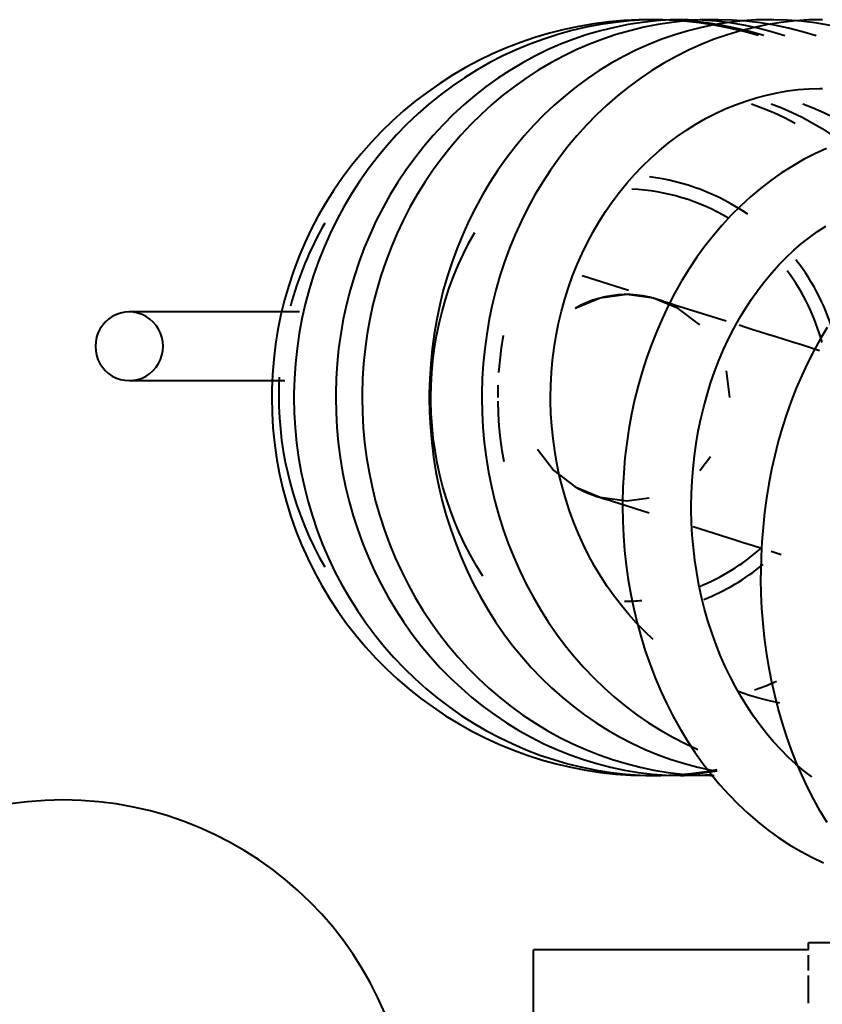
# Model space of a CAD drawing. Header units: inches. Extents: x 247 to 537, y -3781 to -3400.
# Tile 16 of 25: x 509.94 to 512.24, y -3486.36 to -3483.54. Entities that reach past the tile are written whole.
import ezdxf

# ---------------------------------------------------------------- set-up
doc = ezdxf.new("R2010")
doc.units = ezdxf.units.IN
doc.header["$MEASUREMENT"] = 0
doc.layers.add('A-GENM', color=13, linetype='Continuous', lineweight=40)
doc.layers.add('P-SANR-FIXT', color=6, linetype='Continuous', lineweight=40)

# ---------------------------------------------------------------- blocks, each defined once
blk = doc.blocks.new('Faucet - Grohe K7 - Semi Pro - Faucet - Grohe K7 - Semi Pro-1666022-UNIT 2')
at = {"layer": 'A-GENM', "color": 250}
for p, q in [((-6.947, 2.5018), (-6.8144, 2.4599)), ((-7.756, 2.398), (-8.2437, 2.398)), ((-6.5243, 2.1523), (-6.5343, 2.2287)), ((-8.2437, 2.2011), (-7.7987, 2.2011)), ((-7.1879, 2.1523), (-7.1873, 2.1881)), ((-6.6107, 1.9435), (-6.5801, 1.9835)), ((-6.4059, 1.7121), (-6.3774, 1.7031)), ((-6.2992, 0.5709), (-7.0866, 0.5709)), ((-7.0866, -0.5709), (-7.0866, 0.5709)), ((-5.2818, 0.5906), (-6.2992, 0.5906)), ((-6.2992, 0.5704), (-6.2992, 0.5906)), ((-6.2992, 0.5114), (-6.2992, 0.5555)), ((-6.2992, 0.4176), (-6.2992, 0.4968))]:
    blk.add_line(p, q, dxfattribs=at)
at = {"layer": 'A-GENM', "color": 250, "flags": 128}
for points in [[(-6.4427, 3.1895), (-6.4844, 3.2011), (-6.5266, 3.211), (-6.5691, 3.2192), (-6.6119, 3.2257), (-6.6549, 3.2305), (-6.6981, 3.2336), (-6.7414, 3.2349), (-6.7847, 3.2345), (-6.828, 3.2324), (-6.8711, 3.2285), (-6.9141, 3.2229), (-6.9567, 3.2156), (-6.9991, 3.2066), (-7.0411, 3.196), (-7.0826, 3.1836), (-7.1235, 3.1696), (-7.1639, 3.154), (-7.2037, 3.1368), (-7.2427, 3.1179), (-7.2809, 3.0976), (-7.3183, 3.0757), (-7.3548, 3.0524), (-7.3903, 3.0276), (-7.4248, 3.0014), (-7.4582, 2.9739), (-7.4905, 2.945), (-7.5216, 2.9149), (-7.5515, 2.8836), (-7.5801, 2.8511), (-7.6074, 2.8174), (-7.6333, 2.7828), (-7.6578, 2.7471), (-7.6808, 2.7104), (-7.7024, 2.6729), (-7.7225, 2.6345), (-7.741, 2.5953), (-7.7579, 2.5555), (-7.7732, 2.515), (-7.7869, 2.4739), (-7.799, 2.4323), (-7.8093, 2.3902), (-7.818, 2.3478), (-7.825, 2.3051), (-7.8302, 2.2621), (-7.8337, 2.2189), (-7.8355, 2.1757), (-7.8358, 2.1523)], [(-6.4427, 3.1895), (-6.4844, 3.2011), (-6.5266, 3.211), (-6.5691, 3.2192), (-6.6119, 3.2257), (-6.6549, 3.2305), (-6.6981, 3.2336), (-6.7414, 3.2349), (-6.7847, 3.2345), (-6.828, 3.2324), (-6.8711, 3.2285), (-6.9141, 3.2229), (-6.9567, 3.2156), (-6.9991, 3.2066), (-7.0411, 3.196), (-7.0826, 3.1836), (-7.1235, 3.1696), (-7.1639, 3.154), (-7.2037, 3.1368), (-7.2427, 3.1179), (-7.2809, 3.0976), (-7.3183, 3.0757), (-7.3548, 3.0524), (-7.3903, 3.0276), (-7.4248, 3.0014), (-7.4582, 2.9739), (-7.4905, 2.945), (-7.5216, 2.9149), (-7.5515, 2.8836), (-7.5801, 2.8511), (-7.6074, 2.8174), (-7.6333, 2.7828), (-7.6578, 2.7471), (-7.6808, 2.7104), (-7.7024, 2.6729), (-7.7225, 2.6345), (-7.741, 2.5953), (-7.7579, 2.5555), (-7.7732, 2.515), (-7.7869, 2.4739), (-7.799, 2.4323), (-7.8093, 2.3902), (-7.818, 2.3478), (-7.825, 2.3051), (-7.8302, 2.2621), (-7.8337, 2.2189), (-7.8355, 2.1757), (-7.8358, 2.1523)], [(-6.4427, 3.1895), (-6.4844, 3.2011), (-6.5266, 3.211), (-6.5691, 3.2192), (-6.6119, 3.2257), (-6.6549, 3.2305), (-6.6981, 3.2336), (-6.7414, 3.2349), (-6.7847, 3.2345), (-6.828, 3.2324), (-6.8711, 3.2285), (-6.9141, 3.2229), (-6.9567, 3.2156), (-6.9991, 3.2066), (-7.0411, 3.196), (-7.0826, 3.1836), (-7.1235, 3.1696), (-7.1639, 3.154), (-7.2037, 3.1368), (-7.2427, 3.1179), (-7.2809, 3.0976), (-7.3183, 3.0757), (-7.3548, 3.0524), (-7.3903, 3.0276), (-7.4248, 3.0014), (-7.4582, 2.9739), (-7.4905, 2.945), (-7.5216, 2.9149), (-7.5515, 2.8836), (-7.5801, 2.8511), (-7.6074, 2.8174), (-7.6333, 2.7828), (-7.6578, 2.7471), (-7.6808, 2.7104), (-7.7024, 2.6729), (-7.7225, 2.6345), (-7.741, 2.5953), (-7.7579, 2.5555), (-7.7732, 2.515), (-7.7869, 2.4739), (-7.799, 2.4323), (-7.8093, 2.3902), (-7.818, 2.3478), (-7.825, 2.3051), (-7.8302, 2.2621), (-7.8337, 2.2189), (-7.8355, 2.1757), (-7.8358, 2.1523)], [(-6.4427, 3.1895), (-6.4844, 3.2011), (-6.5266, 3.211), (-6.5691, 3.2192), (-6.6119, 3.2257), (-6.6549, 3.2305), (-6.6981, 3.2336), (-6.7414, 3.2349), (-6.7847, 3.2345), (-6.828, 3.2324), (-6.8711, 3.2285), (-6.9141, 3.2229), (-6.9567, 3.2156), (-6.9991, 3.2066), (-7.0411, 3.196), (-7.0826, 3.1836), (-7.1235, 3.1696), (-7.1639, 3.154), (-7.2037, 3.1368), (-7.2427, 3.1179), (-7.2809, 3.0976), (-7.3183, 3.0757), (-7.3548, 3.0524), (-7.3903, 3.0276), (-7.4248, 3.0014), (-7.4582, 2.9739), (-7.4905, 2.945), (-7.5216, 2.9149), (-7.5515, 2.8836), (-7.5801, 2.8511), (-7.6074, 2.8174), (-7.6333, 2.7828), (-7.6578, 2.7471), (-7.6808, 2.7104), (-7.7024, 2.6729), (-7.7225, 2.6345), (-7.741, 2.5953), (-7.7579, 2.5555), (-7.7732, 2.515), (-7.7869, 2.4739), (-7.799, 2.4323), (-7.8093, 2.3902), (-7.818, 2.3478), (-7.825, 2.3051), (-7.8302, 2.2621), (-7.8337, 2.2189), (-7.8355, 2.1757), (-7.8358, 2.1523)], [(-6.4427, 3.1895), (-6.4844, 3.2011), (-6.5266, 3.211), (-6.5691, 3.2192), (-6.6119, 3.2257), (-6.6549, 3.2305), (-6.6981, 3.2336), (-6.7414, 3.2349), (-6.7847, 3.2345), (-6.828, 3.2324), (-6.8711, 3.2285), (-6.9141, 3.2229), (-6.9567, 3.2156), (-6.9991, 3.2066), (-7.0411, 3.196), (-7.0826, 3.1836), (-7.1235, 3.1696), (-7.1639, 3.154), (-7.2037, 3.1368), (-7.2427, 3.1179), (-7.2809, 3.0976), (-7.3183, 3.0757), (-7.3548, 3.0524), (-7.3903, 3.0276), (-7.4248, 3.0014), (-7.4582, 2.9739), (-7.4905, 2.945), (-7.5216, 2.9149), (-7.5515, 2.8836), (-7.5801, 2.8511), (-7.6074, 2.8174), (-7.6333, 2.7828), (-7.6578, 2.7471), (-7.6808, 2.7104), (-7.7024, 2.6729), (-7.7225, 2.6345), (-7.741, 2.5953), (-7.7579, 2.5555), (-7.7732, 2.515), (-7.7869, 2.4739), (-7.799, 2.4323), (-7.8093, 2.3902), (-7.818, 2.3478), (-7.825, 2.3051), (-7.8302, 2.2621), (-7.8337, 2.2189), (-7.8355, 2.1757), (-7.8358, 2.1523)], [(-6.4427, 3.1895), (-6.4844, 3.2011), (-6.5266, 3.211), (-6.5691, 3.2192), (-6.6119, 3.2257), (-6.6549, 3.2305), (-6.6981, 3.2336), (-6.7414, 3.2349), (-6.7847, 3.2345), (-6.828, 3.2324), (-6.8711, 3.2285), (-6.9141, 3.2229), (-6.9567, 3.2156), (-6.9991, 3.2066), (-7.0411, 3.196), (-7.0826, 3.1836), (-7.1235, 3.1696), (-7.1639, 3.154), (-7.2037, 3.1368), (-7.2427, 3.1179), (-7.2809, 3.0976), (-7.3183, 3.0757), (-7.3548, 3.0524), (-7.3903, 3.0276), (-7.4248, 3.0014), (-7.4582, 2.9739), (-7.4905, 2.945), (-7.5216, 2.9149), (-7.5515, 2.8836), (-7.5801, 2.8511), (-7.6074, 2.8174), (-7.6333, 2.7828), (-7.6578, 2.7471), (-7.6808, 2.7104), (-7.7024, 2.6729), (-7.7225, 2.6345), (-7.741, 2.5953), (-7.7579, 2.5555), (-7.7732, 2.515), (-7.7869, 2.4739), (-7.799, 2.4323), (-7.8093, 2.3902), (-7.818, 2.3478), (-7.825, 2.3051), (-7.8302, 2.2621), (-7.8337, 2.2189), (-7.8355, 2.1757), (-7.8358, 2.1523)], [(-6.7276, 3.235), (-6.7695, 3.2341), (-6.8114, 3.2315), (-6.8531, 3.2271), (-6.8946, 3.221), (-6.9358, 3.2132), (-6.9767, 3.2037), (-7.0172, 3.1925), (-7.0573, 3.1796), (-7.0967, 3.1651), (-7.1356, 3.1489), (-7.1738, 3.1312), (-7.2113, 3.1119), (-7.248, 3.091), (-7.2839, 3.0686), (-7.3189, 3.0448), (-7.3529, 3.0196), (-7.3858, 2.9929), (-7.4178, 2.965), (-7.4486, 2.9357), (-7.4782, 2.9052), (-7.5067, 2.8735), (-7.5338, 2.8406), (-7.5597, 2.8067), (-7.5843, 2.7717), (-7.6075, 2.7358), (-7.6292, 2.6989), (-7.6496, 2.6612), (-7.6684, 2.6226), (-7.6858, 2.5833), (-7.7016, 2.5434), (-7.7159, 2.5028), (-7.7286, 2.4617), (-7.7397, 2.4201), (-7.7492, 2.3781), (-7.757, 2.3357), (-7.7633, 2.293), (-7.7678, 2.2501), (-7.7708, 2.2071), (-7.7721, 2.1639), (-7.7721, 2.1523)], [(-6.655, 3.235), (-6.6953, 3.2341), (-6.7355, 3.2314), (-6.7755, 3.227), (-6.8154, 3.2209), (-6.855, 3.213), (-6.8942, 3.2034), (-6.933, 3.1921), (-6.9714, 3.1791), (-7.0093, 3.1644), (-7.0465, 3.1482), (-7.0831, 3.1303), (-7.119, 3.1108), (-7.1541, 3.0898), (-7.1883, 3.0673), (-7.2217, 3.0434), (-7.2542, 3.018), (-7.2856, 2.9913), (-7.3161, 2.9632), (-7.3454, 2.9339), (-7.3736, 2.9033), (-7.4007, 2.8716), (-7.4266, 2.8387), (-7.4512, 2.8048), (-7.4745, 2.7698), (-7.4965, 2.7339), (-7.5172, 2.697), (-7.5365, 2.6594), (-7.5544, 2.6209), (-7.5708, 2.5817), (-7.5858, 2.5419), (-7.5993, 2.5014), (-7.6114, 2.4604), (-7.6219, 2.419), (-7.6309, 2.3771), (-7.6383, 2.3349), (-7.6442, 2.2924), (-7.6485, 2.2497), (-7.6513, 2.2068), (-7.6525, 2.1639), (-7.6526, 2.1523)], [(-6.5689, 3.235), (-6.6095, 3.2341), (-6.6501, 3.2314), (-6.6905, 3.2271), (-6.7307, 3.2209), (-6.7707, 3.2131), (-6.8103, 3.2035), (-6.8495, 3.1922), (-6.8883, 3.1792), (-6.9265, 3.1646), (-6.9641, 3.1483), (-7.001, 3.1305), (-7.0373, 3.1111), (-7.0727, 3.0901), (-7.1074, 3.0676), (-7.1411, 3.0437), (-7.1739, 3.0184), (-7.2057, 2.9917), (-7.2365, 2.9636), (-7.2662, 2.9343), (-7.2947, 2.9038), (-7.3221, 2.872), (-7.3483, 2.8392), (-7.3732, 2.8052), (-7.3968, 2.7702), (-7.419, 2.7343), (-7.44, 2.6975), (-7.4595, 2.6598), (-7.4776, 2.6213), (-7.4942, 2.5821), (-7.5094, 2.5422), (-7.5231, 2.5017), (-7.5353, 2.4607), (-7.5459, 2.4192), (-7.5551, 2.3773), (-7.5626, 2.3351), (-7.5686, 2.2925), (-7.573, 2.2498), (-7.5758, 2.2069), (-7.577, 2.1639), (-7.5771, 2.1523)], [(-6.4094, 3.235), (-6.4489, 3.2341), (-6.4883, 3.2314), (-6.5276, 3.227), (-6.5666, 3.2208), (-6.6054, 3.2129), (-6.6439, 3.2032), (-6.682, 3.1919), (-6.7195, 3.1788), (-6.7566, 3.1641), (-6.7931, 3.1478), (-6.8289, 3.1298), (-6.864, 3.1103), (-6.8983, 3.0892), (-6.9318, 3.0667), (-6.9645, 3.0427), (-6.9962, 3.0173), (-7.027, 2.9905), (-7.0567, 2.9624), (-7.0853, 2.933), (-7.1129, 2.9024), (-7.1393, 2.8707), (-7.1645, 2.8378), (-7.1885, 2.8038), (-7.2113, 2.7689), (-7.2328, 2.7329), (-7.2529, 2.6961), (-7.2717, 2.6585), (-7.2891, 2.6201), (-7.3051, 2.5809), (-7.3197, 2.5411), (-7.3329, 2.5008), (-7.3446, 2.4598), (-7.3549, 2.4184), (-7.3636, 2.3767), (-7.3709, 2.3345), (-7.3766, 2.2921), (-7.3808, 2.2495), (-7.3835, 2.2067), (-7.3847, 2.1639), (-7.3848, 2.1523)], [(-6.2589, 3.235), (-6.2984, 3.2341), (-6.3378, 3.2314), (-6.3771, 3.227), (-6.4161, 3.2208), (-6.455, 3.2129), (-6.4934, 3.2032), (-6.5315, 3.1919), (-6.5691, 3.1788), (-6.6061, 3.1641), (-6.6426, 3.1478), (-6.6784, 3.1298), (-6.7135, 3.1103), (-6.7478, 3.0892), (-6.7814, 3.0667), (-6.814, 3.0427), (-6.8457, 3.0173), (-6.8765, 2.9905), (-6.9062, 2.9624), (-6.9349, 2.933), (-6.9624, 2.9024), (-6.9888, 2.8707), (-7.0141, 2.8378), (-7.0381, 2.8038), (-7.0608, 2.7689), (-7.0823, 2.7329), (-7.1024, 2.6961), (-7.1212, 2.6585), (-7.1386, 2.6201), (-7.1547, 2.5809), (-7.1693, 2.5411), (-7.1824, 2.5008), (-7.1941, 2.4598), (-7.2044, 2.4184), (-7.2131, 2.3767), (-7.2204, 2.3345), (-7.2261, 2.2921), (-7.2304, 2.2495), (-7.2331, 2.2067), (-7.2342, 2.1639), (-7.2343, 2.1523)], [(-6.427, 3.1892), (-6.4674, 3.2008), (-6.5082, 3.2108), (-6.5494, 3.2191), (-6.5908, 3.2256), (-6.6325, 3.2305), (-6.6743, 3.2335), (-6.7162, 3.2349), (-6.7276, 3.235)], [(-6.3666, 3.1887), (-6.4053, 3.2005), (-6.4444, 3.2106), (-6.4839, 3.2189), (-6.5237, 3.2255), (-6.5637, 3.2304), (-6.6039, 3.2335), (-6.6441, 3.2349), (-6.655, 3.235)], [(-6.2777, 3.1888), (-6.3168, 3.2006), (-6.3563, 3.2106), (-6.3962, 3.219), (-6.4363, 3.2256), (-6.4767, 3.2304), (-6.5173, 3.2335), (-6.5579, 3.2349), (-6.5689, 3.235)], [(-6.1266, 3.1885), (-6.1645, 3.2003), (-6.2029, 3.2104), (-6.2416, 3.2188), (-6.2806, 3.2255), (-6.3198, 3.2304), (-6.3592, 3.2335), (-6.3987, 3.2349), (-6.4094, 3.235)], [(-7.0374, 2.1523), (-7.0368, 2.1881), (-7.0349, 2.2239), (-7.0317, 2.2596), (-7.0272, 2.2951), (-7.0215, 2.3303), (-7.0146, 2.3653), (-7.0064, 2.3999), (-6.9969, 2.434), (-6.9863, 2.4677), (-6.9745, 2.5009), (-6.9616, 2.5334), (-6.9475, 2.5654), (-6.9323, 2.5966), (-6.916, 2.6271), (-6.8986, 2.6568), (-6.8803, 2.6857), (-6.8609, 2.7136), (-6.8406, 2.7407), (-6.8194, 2.7667), (-6.7974, 2.7918), (-6.7744, 2.8158), (-6.7507, 2.8387), (-6.7262, 2.8605), (-6.701, 2.8812), (-6.6752, 2.9006), (-6.6487, 2.9189), (-6.6216, 2.9359), (-6.594, 2.9517), (-6.5659, 2.9662), (-6.5373, 2.9794), (-6.5083, 2.9913), (-6.479, 3.0019), (-6.4493, 3.0111), (-6.4194, 3.019), (-6.3892, 3.0256), (-6.3589, 3.0308), (-6.3284, 3.0346), (-6.2978, 3.037), (-6.2672, 3.0381), (-6.2589, 3.0381)], [(-6.462, 2.9935), (-6.4302, 2.9818), (-6.3988, 2.9687), (-6.3679, 2.9544), (-6.3375, 2.9388)], [(-6.4057, 2.994), (-6.3758, 2.9824), (-6.3462, 2.9695), (-6.3171, 2.9553), (-6.2885, 2.9398), (-6.2605, 2.923), (-6.2331, 2.905), (-6.2063, 2.8858), (-6.1802, 2.8654)], [(-6.3159, 2.9939), (-6.2855, 2.9823), (-6.2555, 2.9693), (-6.226, 2.9551), (-6.197, 2.9395), (-6.1686, 2.9228), (-6.1408, 2.9047), (-6.1137, 2.8855), (-6.0873, 2.8651)], [(-6.2475, 2.8659), (-6.2807, 2.8508), (-6.3132, 2.8341), (-6.3451, 2.8158), (-6.3763, 2.7959), (-6.4068, 2.7745), (-6.4364, 2.7516), (-6.4653, 2.7273), (-6.4932, 2.7016), (-6.5203, 2.6746), (-6.5464, 2.6463), (-6.5715, 2.6168), (-6.5956, 2.5861), (-6.6187, 2.5543), (-6.6407, 2.5214), (-6.6616, 2.4875), (-6.6814, 2.4526), (-6.7, 2.4168), (-6.7175, 2.3802), (-6.7338, 2.3428), (-6.7489, 2.3046), (-6.7628, 2.2657), (-6.7755, 2.2262), (-6.7869, 2.1862), (-6.797, 2.1456), (-6.8058, 2.1046), (-6.8134, 2.0632), (-6.8197, 2.0215), (-6.8246, 1.9795), (-6.8283, 1.9373), (-6.8306, 1.895), (-6.8316, 1.8525), (-6.8317, 1.8411)], [(-6.6348, 1.8411), (-6.6342, 1.8774), (-6.6325, 1.9136), (-6.6297, 1.9497), (-6.6258, 1.9857), (-6.6208, 2.0213), (-6.6146, 2.0567), (-6.6074, 2.0916), (-6.5991, 2.1262), (-6.5897, 2.1602), (-6.5793, 2.1937), (-6.5679, 2.2265), (-6.5555, 2.2587), (-6.5422, 2.2901), (-6.5279, 2.3208), (-6.5127, 2.3506), (-6.4967, 2.3796), (-6.4798, 2.4076), (-6.4621, 2.4347), (-6.4436, 2.4607), (-6.4244, 2.4857), (-6.4045, 2.5095), (-6.384, 2.5323), (-6.3628, 2.5539), (-6.3411, 2.5743), (-6.3189, 2.5934), (-6.2962, 2.6114), (-6.2731, 2.6281), (-6.2495, 2.6435)], [(-6.2461, 2.3529), (-6.2658, 2.3201), (-6.2844, 2.2863), (-6.3021, 2.2515), (-6.3187, 2.2158), (-6.3342, 2.1794), (-6.3488, 2.1421), (-6.3622, 2.1041), (-6.3745, 2.0655), (-6.3857, 2.0263), (-6.3959, 1.9865), (-6.4048, 1.9462), (-6.4127, 1.9055), (-6.4194, 1.8644), (-6.425, 1.823), (-6.4294, 1.7813), (-6.4326, 1.7394), (-6.4347, 1.6974), (-6.4356, 1.6553), (-6.4356, 1.644)], [(-7.3802, 2.1523), (-7.3795, 2.188), (-7.3776, 2.2237), (-7.3743, 2.2592), (-7.3697, 2.2946), (-7.3638, 2.3297), (-7.3566, 2.3645), (-7.3481, 2.399), (-7.3383, 2.4331), (-7.3274, 2.4667), (-7.3151, 2.4997), (-7.3017, 2.5322), (-7.2871, 2.5641), (-7.2714, 2.5953), (-7.2545, 2.6257)], [(-6.6107, 2.3611), (-6.6719, 2.408), (-6.7431, 2.4375), (-6.8195, 2.4476), (-6.896, 2.4375), (-6.9672, 2.408)], [(-6.7305, 2.4338), (-6.7301, 2.4337), (-6.7289, 2.4333), (-6.7269, 2.4327), (-6.7241, 2.4318), (-6.7205, 2.4307), (-6.7162, 2.4293), (-6.711, 2.4276), (-6.705, 2.4258), (-6.6983, 2.4236), (-6.6908, 2.4213), (-6.6825, 2.4186), (-6.5348, 2.372)], [(-6.4981, 2.3605), (-6.4786, 2.3543), (-6.4582, 2.3479), (-6.4371, 2.3412), (-6.4152, 2.3343), (-6.3925, 2.3271), (-6.369, 2.3197), (-6.3448, 2.3121), (-6.3197, 2.3042), (-6.2939, 2.296), (-6.2673, 2.2876)], [(-7.1854, 2.2239), (-7.1822, 2.2596), (-7.1777, 2.2951), (-7.172, 2.3303)], [(-7.8358, 2.1523), (-7.8349, 2.109), (-7.8323, 2.0658), (-7.828, 2.0227), (-7.822, 1.9798), (-7.8142, 1.9372), (-7.8048, 1.8949), (-7.7936, 1.8531), (-7.7808, 1.8117), (-7.7664, 1.7709), (-7.7503, 1.7307), (-7.7327, 1.6911), (-7.7134, 1.6523), (-7.6927, 1.6143), (-7.6704, 1.5772), (-7.6467, 1.541), (-7.6215, 1.5057), (-7.595, 1.4715), (-7.5671, 1.4384), (-7.5379, 1.4064), (-7.5074, 1.3756), (-7.4758, 1.3461), (-7.4429, 1.3178), (-7.409, 1.2909), (-7.374, 1.2654), (-7.3381, 1.2412), (-7.3012, 1.2186), (-7.2634, 1.1974), (-7.2248, 1.1778), (-7.1855, 1.1597), (-7.1454, 1.1432), (-7.1048, 1.1283), (-7.0635, 1.1151), (-7.0218, 1.1035), (-6.9796, 1.0936), (-6.9371, 1.0854), (-6.8943, 1.0788), (-6.8513, 1.0741), (-6.8081, 1.071), (-6.7648, 1.0697), (-6.7215, 1.0701), (-6.6782, 1.0722), (-6.6351, 1.0761), (-6.5922, 1.0816), (-6.5609, 1.087)], [(-7.8358, 2.1523), (-7.8349, 2.109), (-7.8323, 2.0658), (-7.828, 2.0227), (-7.822, 1.9798), (-7.8142, 1.9372), (-7.8048, 1.8949), (-7.7936, 1.8531), (-7.7808, 1.8117), (-7.7664, 1.7709), (-7.7503, 1.7307), (-7.7327, 1.6911), (-7.7134, 1.6523), (-7.6927, 1.6143), (-7.6704, 1.5772), (-7.6467, 1.541), (-7.6215, 1.5057), (-7.595, 1.4715), (-7.5671, 1.4384), (-7.5379, 1.4064), (-7.5074, 1.3756), (-7.4758, 1.3461), (-7.4429, 1.3178), (-7.409, 1.2909), (-7.374, 1.2654), (-7.3381, 1.2412), (-7.3012, 1.2186), (-7.2634, 1.1974), (-7.2248, 1.1778), (-7.1855, 1.1597), (-7.1454, 1.1432), (-7.1048, 1.1283), (-7.0635, 1.1151), (-7.0218, 1.1035), (-6.9796, 1.0936), (-6.9371, 1.0854), (-6.8943, 1.0788), (-6.8513, 1.0741), (-6.8081, 1.071), (-6.7648, 1.0697), (-6.7215, 1.0701), (-6.6782, 1.0722), (-6.6351, 1.0761), (-6.5922, 1.0816), (-6.5609, 1.087)], [(-7.8358, 2.1523), (-7.8349, 2.109), (-7.8323, 2.0658), (-7.828, 2.0227), (-7.822, 1.9798), (-7.8142, 1.9372), (-7.8048, 1.8949), (-7.7936, 1.8531), (-7.7808, 1.8117), (-7.7664, 1.7709), (-7.7503, 1.7307), (-7.7327, 1.6911), (-7.7134, 1.6523), (-7.6927, 1.6143), (-7.6704, 1.5772), (-7.6467, 1.541), (-7.6215, 1.5057), (-7.595, 1.4715), (-7.5671, 1.4384), (-7.5379, 1.4064), (-7.5074, 1.3756), (-7.4758, 1.3461), (-7.4429, 1.3178), (-7.409, 1.2909), (-7.374, 1.2654), (-7.3381, 1.2412), (-7.3012, 1.2186), (-7.2634, 1.1974), (-7.2248, 1.1778), (-7.1855, 1.1597), (-7.1454, 1.1432), (-7.1048, 1.1283), (-7.0635, 1.1151), (-7.0218, 1.1035), (-6.9796, 1.0936), (-6.9371, 1.0854), (-6.8943, 1.0788), (-6.8513, 1.0741), (-6.8081, 1.071), (-6.7648, 1.0697), (-6.7215, 1.0701), (-6.6782, 1.0722), (-6.6351, 1.0761), (-6.5922, 1.0816), (-6.5609, 1.087)], [(-7.8358, 2.1523), (-7.8349, 2.109), (-7.8323, 2.0658), (-7.828, 2.0227), (-7.822, 1.9798), (-7.8142, 1.9372), (-7.8048, 1.8949), (-7.7936, 1.8531), (-7.7808, 1.8117), (-7.7664, 1.7709), (-7.7503, 1.7307), (-7.7327, 1.6911), (-7.7134, 1.6523), (-7.6927, 1.6143), (-7.6704, 1.5772), (-7.6467, 1.541), (-7.6215, 1.5057), (-7.595, 1.4715), (-7.5671, 1.4384), (-7.5379, 1.4064), (-7.5074, 1.3756), (-7.4758, 1.3461), (-7.4429, 1.3178), (-7.409, 1.2909), (-7.374, 1.2654), (-7.3381, 1.2412), (-7.3012, 1.2186), (-7.2634, 1.1974), (-7.2248, 1.1778), (-7.1855, 1.1597), (-7.1454, 1.1432), (-7.1048, 1.1283), (-7.0635, 1.1151), (-7.0218, 1.1035), (-6.9796, 1.0936), (-6.9371, 1.0854), (-6.8943, 1.0788), (-6.8513, 1.0741), (-6.8081, 1.071), (-6.7648, 1.0697), (-6.7215, 1.0701), (-6.6782, 1.0722), (-6.6351, 1.0761), (-6.5922, 1.0816), (-6.5609, 1.087)], [(-7.8358, 2.1523), (-7.8349, 2.109), (-7.8323, 2.0658), (-7.828, 2.0227), (-7.822, 1.9798), (-7.8142, 1.9372), (-7.8048, 1.8949), (-7.7936, 1.8531), (-7.7808, 1.8117), (-7.7664, 1.7709), (-7.7503, 1.7307), (-7.7327, 1.6911), (-7.7134, 1.6523), (-7.6927, 1.6143), (-7.6704, 1.5772), (-7.6467, 1.541), (-7.6215, 1.5057), (-7.595, 1.4715), (-7.5671, 1.4384), (-7.5379, 1.4064), (-7.5074, 1.3756), (-7.4758, 1.3461), (-7.4429, 1.3178), (-7.409, 1.2909), (-7.374, 1.2654), (-7.3381, 1.2412), (-7.3012, 1.2186), (-7.2634, 1.1974), (-7.2248, 1.1778), (-7.1855, 1.1597), (-7.1454, 1.1432), (-7.1048, 1.1283), (-7.0635, 1.1151), (-7.0218, 1.1035), (-6.9796, 1.0936), (-6.9371, 1.0854), (-6.8943, 1.0788), (-6.8513, 1.0741), (-6.8081, 1.071), (-6.7648, 1.0697), (-6.7215, 1.0701), (-6.6782, 1.0722), (-6.6351, 1.0761), (-6.5922, 1.0816), (-6.5609, 1.087)], [(-7.8358, 2.1523), (-7.8349, 2.109), (-7.8323, 2.0658), (-7.828, 2.0227), (-7.822, 1.9798), (-7.8142, 1.9372), (-7.8048, 1.8949), (-7.7936, 1.8531), (-7.7808, 1.8117), (-7.7664, 1.7709), (-7.7503, 1.7307), (-7.7327, 1.6911), (-7.7134, 1.6523), (-7.6927, 1.6143), (-7.6704, 1.5772), (-7.6467, 1.541), (-7.6215, 1.5057), (-7.595, 1.4715), (-7.5671, 1.4384), (-7.5379, 1.4064), (-7.5074, 1.3756), (-7.4758, 1.3461), (-7.4429, 1.3178), (-7.409, 1.2909), (-7.374, 1.2654), (-7.3381, 1.2412), (-7.3012, 1.2186), (-7.2634, 1.1974), (-7.2248, 1.1778), (-7.1855, 1.1597), (-7.1454, 1.1432), (-7.1048, 1.1283), (-7.0635, 1.1151), (-7.0218, 1.1035), (-6.9796, 1.0936), (-6.9371, 1.0854), (-6.8943, 1.0788), (-6.8513, 1.0741), (-6.8081, 1.071), (-6.7648, 1.0697), (-6.7215, 1.0701), (-6.6782, 1.0722), (-6.6351, 1.0761), (-6.5922, 1.0816), (-6.5609, 1.087)], [(-7.7721, 2.1523), (-7.7713, 2.1091), (-7.7688, 2.0661), (-7.7647, 2.0231), (-7.7589, 1.9804), (-7.7514, 1.9379), (-7.7424, 1.8958), (-7.7317, 1.8541), (-7.7194, 1.8128), (-7.7056, 1.7721), (-7.6902, 1.7319), (-7.6732, 1.6925), (-7.6548, 1.6537), (-7.6349, 1.6158), (-7.6135, 1.5787), (-7.5907, 1.5424), (-7.5665, 1.5072), (-7.541, 1.473), (-7.5141, 1.4398), (-7.486, 1.4078), (-7.4567, 1.377), (-7.4262, 1.3474), (-7.3946, 1.3191), (-7.3619, 1.2921), (-7.3281, 1.2664), (-7.2934, 1.2422), (-7.2578, 1.2195), (-7.2213, 1.1982), (-7.184, 1.1784), (-7.146, 1.1603), (-7.1073, 1.1437), (-7.068, 1.1287), (-7.0281, 1.1154), (-6.9877, 1.1037), (-6.9469, 1.0937), (-6.9058, 1.0855), (-6.8643, 1.0789), (-6.8226, 1.0741), (-6.7808, 1.071), (-6.7389, 1.0697), (-6.7276, 1.0696)], [(-7.6526, 2.1523), (-7.6518, 2.1093), (-7.6495, 2.0664), (-7.6455, 2.0237), (-7.6401, 1.9811), (-7.633, 1.9388), (-7.6244, 1.8968), (-7.6143, 1.8553), (-7.6027, 1.8141), (-7.5896, 1.7735), (-7.575, 1.7335), (-7.5589, 1.6942), (-7.5414, 1.6555), (-7.5225, 1.6176), (-7.5022, 1.5805), (-7.4806, 1.5444), (-7.4576, 1.5091), (-7.4333, 1.4749), (-7.4078, 1.4417), (-7.3811, 1.4097), (-7.3532, 1.3788), (-7.3241, 1.3491), (-7.2939, 1.3207), (-7.2628, 1.2936), (-7.2306, 1.2679), (-7.1974, 1.2435), (-7.1634, 1.2207), (-7.1285, 1.1993), (-7.0928, 1.1794), (-7.0564, 1.1611), (-7.0194, 1.1444), (-6.9817, 1.1293), (-6.9435, 1.1158), (-6.9047, 1.104), (-6.8656, 1.094), (-6.8261, 1.0856), (-6.7863, 1.079), (-6.7463, 1.0741), (-6.7061, 1.071), (-6.6659, 1.0697), (-6.655, 1.0696)], [(-7.5771, 2.1523), (-7.5763, 2.1093), (-7.5739, 2.0663), (-7.5699, 2.0235), (-7.5644, 1.9809), (-7.5572, 1.9386), (-7.5486, 1.8966), (-7.5383, 1.855), (-7.5266, 1.8138), (-7.5133, 1.7732), (-7.4985, 1.7332), (-7.4822, 1.6938), (-7.4645, 1.6551), (-7.4454, 1.6172), (-7.4248, 1.5801), (-7.4029, 1.5439), (-7.3797, 1.5087), (-7.3551, 1.4745), (-7.3293, 1.4413), (-7.3022, 1.4092), (-7.274, 1.3784), (-7.2446, 1.3487), (-7.2141, 1.3203), (-7.1826, 1.2932), (-7.1501, 1.2675), (-7.1166, 1.2432), (-7.0822, 1.2204), (-7.0469, 1.199), (-7.0109, 1.1792), (-6.9741, 1.1609), (-6.9367, 1.1442), (-6.8986, 1.1291), (-6.86, 1.1157), (-6.8209, 1.104), (-6.7814, 1.0939), (-6.7415, 1.0856), (-6.7014, 1.079), (-6.661, 1.0741), (-6.6205, 1.071), (-6.5798, 1.0697), (-6.5689, 1.0696)], [(-7.3848, 2.1523), (-7.384, 2.1094), (-7.3817, 2.0666), (-7.3779, 2.0239), (-7.3726, 1.9815), (-7.3657, 1.9392), (-7.3574, 1.8974), (-7.3475, 1.8558), (-7.3362, 1.8148), (-7.3234, 1.7743), (-7.3092, 1.7343), (-7.2936, 1.695), (-7.2765, 1.6564), (-7.2581, 1.6185), (-7.2383, 1.5815), (-7.2172, 1.5453), (-7.1948, 1.5101), (-7.1711, 1.4759), (-7.1462, 1.4427), (-7.1201, 1.4106), (-7.0929, 1.3797), (-7.0645, 1.35), (-7.0351, 1.3215), (-7.0046, 1.2944), (-6.9731, 1.2686), (-6.9407, 1.2442), (-6.9075, 1.2213), (-6.8733, 1.1998), (-6.8384, 1.1799), (-6.8028, 1.1615), (-6.7665, 1.1447), (-6.7296, 1.1295), (-6.6922, 1.116), (-6.6542, 1.1042), (-6.6158, 1.0941), (-6.5771, 1.0857)], [(-7.2315, 1.6413), (-7.2498, 1.6707), (-7.2669, 1.701), (-7.283, 1.732), (-7.2979, 1.7637), (-7.3116, 1.796), (-7.3242, 1.8289), (-7.3355, 1.8624), (-7.3456, 1.8963), (-7.3544, 1.9307), (-7.3619, 1.9654), (-7.3682, 2.0005), (-7.3732, 2.0358), (-7.3768, 2.0713), (-7.3791, 2.1069), (-7.3802, 2.1426), (-7.3802, 2.1523)], [(-7.2343, 2.1523), (-7.2335, 2.1094), (-7.2312, 2.0666), (-7.2274, 2.0239), (-7.2221, 1.9815), (-7.2152, 1.9392), (-7.2069, 1.8974), (-7.1971, 1.8558), (-7.1857, 1.8148), (-7.173, 1.7743), (-7.1587, 1.7343), (-7.1431, 1.695), (-7.126, 1.6564), (-7.1076, 1.6185), (-7.0878, 1.5815), (-7.0667, 1.5453), (-7.0443, 1.5101), (-7.0207, 1.4759), (-6.9958, 1.4427), (-6.9697, 1.4106), (-6.9424, 1.3797), (-6.914, 1.35), (-6.8846, 1.3215), (-6.8541, 1.2944), (-6.8227, 1.2686), (-6.7903, 1.2442), (-6.757, 1.2213), (-6.7229, 1.1998), (-6.688, 1.1799), (-6.6523, 1.1615), (-6.616, 1.1447)], [(-6.7442, 1.4598), (-6.7681, 1.4825), (-6.7912, 1.5062), (-6.8136, 1.531), (-6.835, 1.5568), (-6.8556, 1.5835), (-6.8752, 1.6113), (-6.8938, 1.6399), (-6.9114, 1.6694), (-6.928, 1.6996), (-6.9435, 1.7307), (-6.9579, 1.7624), (-6.9711, 1.7948), (-6.9833, 1.8278), (-6.9942, 1.8614), (-7.0039, 1.8954), (-7.0125, 1.9299), (-7.0198, 1.9648), (-7.0258, 1.9999), (-7.0306, 2.0354), (-7.0341, 2.071), (-7.0364, 2.1068), (-7.0374, 2.1426), (-7.0374, 2.1523)], [(-7.1708, 1.9681), (-7.1763, 1.9999), (-7.1811, 2.0354), (-7.1846, 2.071), (-7.1869, 2.1068), (-7.1879, 2.1426)], [(-7.0752, 2.0047), (-7.0283, 1.9435), (-6.9672, 1.8966), (-6.896, 1.8671), (-6.8195, 1.857), (-6.7555, 1.8655)], [(-6.9085, 1.8707), (-6.9081, 1.8706), (-6.9069, 1.8702), (-6.9049, 1.8696), (-6.9021, 1.8687), (-6.8986, 1.8676), (-6.8942, 1.8662), (-6.889, 1.8646), (-6.8831, 1.8627), (-6.8763, 1.8606), (-6.8688, 1.8582), (-6.8605, 1.8556), (-6.7555, 1.8224)], [(-6.8317, 1.8411), (-6.831, 1.7987), (-6.829, 1.7563), (-6.8257, 1.7141), (-6.8211, 1.672), (-6.8152, 1.6302), (-6.808, 1.5887), (-6.7995, 1.5476), (-6.7897, 1.5069), (-6.7787, 1.4667), (-6.7664, 1.4271), (-6.7528, 1.388), (-6.738, 1.3497), (-6.722, 1.312), (-6.7049, 1.2752), (-6.6865, 1.2391), (-6.667, 1.204), (-6.6464, 1.1698), (-6.6247, 1.1367), (-6.6019, 1.1045), (-6.5781, 1.0735), (-6.5532, 1.0437), (-6.5274, 1.0151), (-6.5006, 0.9877), (-6.4729, 0.9617), (-6.4443, 0.937), (-6.4149, 0.9137), (-6.3846, 0.8919), (-6.3536, 0.8716), (-6.3219, 0.8529), (-6.2895, 0.8357), (-6.2565, 0.8202)], [(-6.29, 1.0662), (-6.3128, 1.0838), (-6.3352, 1.1026), (-6.357, 1.1227), (-6.3783, 1.144), (-6.399, 1.1664), (-6.4191, 1.19), (-6.4385, 1.2147), (-6.4571, 1.2404), (-6.4751, 1.2672), (-6.4922, 1.2949), (-6.5085, 1.3236), (-6.5239, 1.3532), (-6.5384, 1.3837), (-6.552, 1.4149), (-6.5647, 1.4469), (-6.5764, 1.4796), (-6.587, 1.5129), (-6.5967, 1.5468), (-6.6052, 1.5812), (-6.6128, 1.616), (-6.6192, 1.6513), (-6.6245, 1.6869), (-6.6288, 1.7227), (-6.6319, 1.7588), (-6.6339, 1.795), (-6.6348, 1.8313), (-6.6348, 1.8411)], [(-6.6298, 1.7828), (-6.5121, 1.7456), (-6.4867, 1.7376), (-6.4606, 1.7294), (-6.4336, 1.7209)], [(-6.2461, 0.935), (-6.2658, 0.9678), (-6.2844, 1.0017), (-6.3021, 1.0364), (-6.3187, 1.0721), (-6.3342, 1.1085), (-6.3488, 1.1458), (-6.3622, 1.1838), (-6.3745, 1.2224), (-6.3857, 1.2616), (-6.3959, 1.3014), (-6.4048, 1.3417), (-6.4127, 1.3824), (-6.4194, 1.4235), (-6.425, 1.465), (-6.4294, 1.5066), (-6.4326, 1.5485), (-6.4347, 1.5905), (-6.4356, 1.6326), (-6.4356, 1.644)], [(-6.3904, 1.3396), (-6.4216, 1.3262), (-6.4534, 1.3141)], [(-6.3811, 1.2774), (-6.4113, 1.2836), (-6.4413, 1.2911), (-6.471, 1.3), (-6.5004, 1.3102)], [(-6.7276, 1.0696), (-6.6856, 1.0705), (-6.6438, 1.0731), (-6.6021, 1.0774), (-6.5605, 1.0835)], [(-6.655, 1.0696), (-6.6147, 1.0705), (-6.5745, 1.0731)]]:
    blk.add_lwpolyline(points, dxfattribs=at)
at = {"layer": 'A-GENM', "color": 250}
for centre, radius, start, end in [((-6.8316, 2.1595), 0.6299, 55.3251, 82.9926), ((-6.8316, 2.1595), 0.5906, 59.0593, 87.4338), ((-6.8316, 2.1595), 0.9843, 150, 165), ((-6.8316, 2.1595), 0.6299, 15.3193, 38.0096), ((-6.8316, 2.1595), 0.5906, 14.7648, 37.0486), ((-6.8195, 2.1523), 0.2953, 62.9343, 120), ((-6.8316, 2.1595), 0.9843, 177.0154, 180), ((-6.8316, 2.1595), 0.9843, 180, 210), ((-6.8195, 2.1523), 0.2953, 240, 261.1519), ((-6.8316, 2.1595), 0.5906, 291.6948, 311.9843), ((-6.8316, 2.1595), 0.6299, 291.6945, 309.6782), ((-6.8316, 2.1595), 0.5906, 270.593, 275.3989)]:
    blk.add_arc(centre, radius, start, end, dxfattribs=at)
for start_param, end_param in [(4.712389, 7.853982), (1.570796, 4.712389)]:
    blk.add_ellipse((-8.2437, 2.2995), major_axis=(0, 0.0984), ratio=0.984808, start_param=start_param, end_param=end_param, dxfattribs=at)
blk = doc.blocks.new('Sink Kitchen-Single - 24_ X 18_25-2052092-UNIT 2')
at = {"layer": 'P-SANR-FIXT', "color": 250}
for start, end in [(360, 180), (180, 0)]:
    blk.add_arc((0.6177, 0.875), 1, start, end, dxfattribs=at)

msp = doc.modelspace()

# ---------------------------------------------------------------- block references
at = {"layer": 'A-GENM', "color": 250}
msp.add_blockref('Faucet - Grohe K7 - Semi Pro - Faucet - Grohe K7 - Semi Pro-1666022-UNIT 2', (518.5021, -3486.7718), dxfattribs=at)
at = {"layer": 'P-SANR-FIXT', "color": 250, "rotation": 270.0000000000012}
msp.add_blockref('Sink Kitchen-Single - 24_ X 18_25-2052092-UNIT 2', (509.1941, -3486.1541), dxfattribs=at)

doc.saveas('drawing.dxf')
